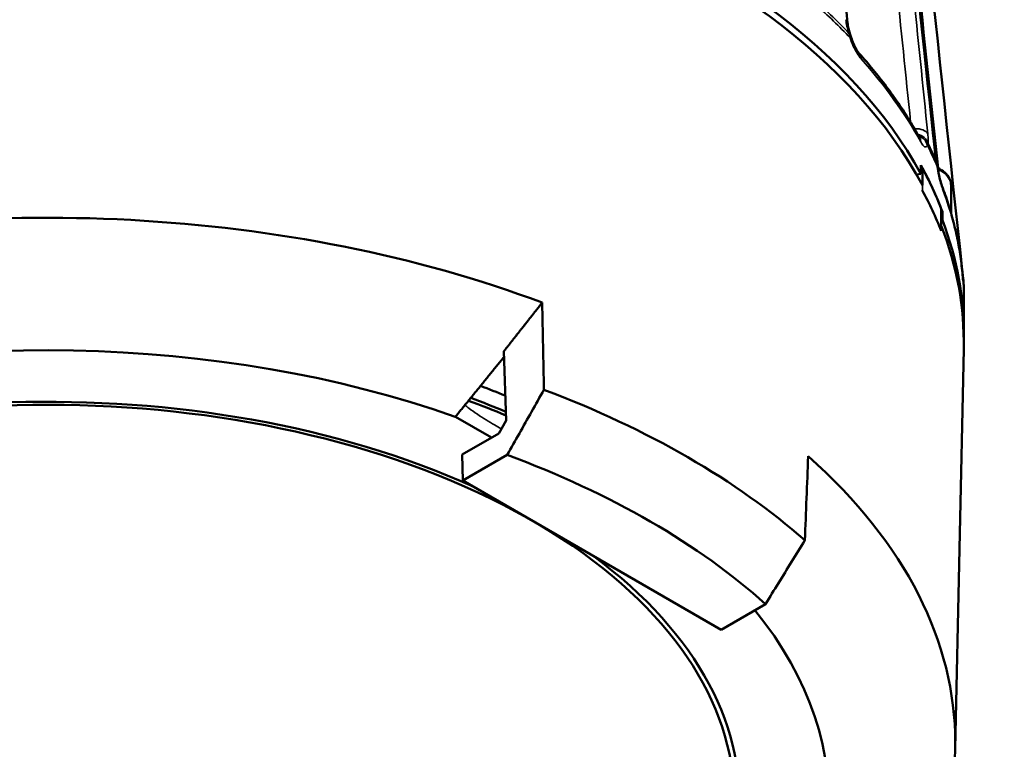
# Model space of a CAD drawing. Header units: millimetres. Extents: x 40 to 2195, y 40 to 1687.
# Tile 136 of 185: x 1540 to 1635, y 222 to 292. Entities that reach past the tile are written whole.
import ezdxf

# ---------------------------------------------------------------- set-up
doc = ezdxf.new("R2010")
doc.units = ezdxf.units.MM
doc.header["$LTSCALE"] = 8
doc.layers.add('Visible (ISO)', color=7, linetype='Continuous', lineweight=50)
doc.layers.add('Visible Narrow (ISO)', color=7, linetype='Continuous', lineweight=35)

msp = doc.modelspace()

# ---------------------------------------------------------------- linework, layer by layer
at = {"layer": 'Visible (ISO)'}
for p, q in [((1626.89, 276.76), (1626.89, 277.576)), ((1626.89, 277.278), (1627.04, 277.301)), ((1627.04, 275.668), (1627.04, 277.301)), ((1628.478, 277.329), (1628.478, 277.329)), ((1626.89, 276.76), (1626.466, 276.694)), ((1629.793, 275.643), (1629.793, 272.962)), ((1628.851, 271.764), (1628.851, 273.397)), ((1628.851, 273.098), (1628.96, 273.115)), ((1628.96, 272.298), (1628.96, 273.115)), ((1628.118, 272.985), (1628.128, 272.986)), ((1628.454, 272.22), (1628.464, 272.222)), ((1628.851, 272.282), (1628.96, 272.298)), ((1631.011, 261.393), (1631.011, 265.298)), ((1630.184, 221.579), (1631.005, 259.949)), ((1586.894, 259.736), (1587.092, 253.09)), ((1582.228, 253.436), (1585.693, 251.436)), ((1587.092, 253.09), (1586.41, 251.85)), ((1586.41, 251.85), (1582.877, 249.808)), ((1582.877, 249.808), (1582.951, 247.315)), ((1587.206, 249.776), (1582.951, 247.315)), ((1582.951, 247.315), (1607.723, 233.013)), ((1607.723, 233.013), (1611.985, 235.47))]:
    msp.add_line(p, q, dxfattribs=at)
for centre, major_axis, ratio, start_param, end_param in [((1543.011, 260.576), (88, 0), 0.57735, 0.301583, 3.153936), ((1543.011, 261.393), (-88, 0), 0.57735, 3.448862, 6.291221), ((1543.011, 262.209), (88, 0), 0.57735, 0.216329, 0.30727), ((1543.011, 262.209), (88, 0), 0.57735, 0.222016, 0.301583), ((1543.011, 222.2), (-87.18, 0), 0.57735, 4.135527, 5.103788), ((1543.011, 260.087), (87.99, 0), 0.57735, 0.222011, 0.301587), ((1543.011, 261.393), (88, 0), 0.57735, 6.27515, 6.499514), ((1543.011, 260.576), (88, 0), 0.57735, 6.270842, 6.505201), ((1629.684, 266.461), (1.284, 0.203), 0.905613, 6.282959, 6.282972), ((1543.011, 216.486), (-75.057, 0), 0.57735, 4.162646, 5.193335), ((1543.011, 216.486), (-66, 0), 0.57735, 5.793366, 11.761763), ((1543.011, 216.486), (66.5, 0), 0.57735, 0.908103, 2.337129), ((1543.011, 219.343), (-76.5, 0), 0.57735, 4.099429, 4.136965), ((1543.011, 214.036), (87.005, 0), 0.57735, 0.580539, 0.990257), ((1543.011, 218.527), (-75.5, 0), 0.57735, 4.089335, 4.143205), ((1543.011, 218.527), (75, 0), 0.57735, 0.942767, 1.000746), ((1543.011, 209.954), (81.918, 0), 0.57735, 0.569846, 1.00095), ((1543.011, 222.2), (87.18, 0), 0.57735, 5.706032, 6.860047), ((1543.011, 216.486), (66.5, 0), 0.57735, 2.650151, 6.945879), ((1543.011, 216.486), (75.057, 0), 0.57735, 5.733442, 6.721659)]:
    msp.add_ellipse(centre, major_axis=major_axis, ratio=ratio, start_param=start_param, end_param=end_param, dxfattribs=at)
for points in [[(1624.016, 331.373), (1626.299, 310.083), (1628.581, 288.794), (1630.862, 267.504)], [(1622.8, 329.872), (1624.607, 312.945), (1626.414, 296.018), (1628.22, 279.091)], [(1616.376, 326), (1617.537, 314.402), (1618.699, 302.803), (1619.86, 291.204)], [(1620.087, 290.205), (1620.129, 290.077), (1620.169, 289.948), (1620.209, 289.818)], [(1628.409, 277.894), (1628.438, 277.748), (1628.463, 277.6), (1628.485, 277.451)], [(1630.967, 266.664), (1630.981, 266.58), (1630.989, 266.494), (1630.992, 266.407)], [(1590.731, 256.038), (1590.674, 258.822), (1590.616, 261.605), (1590.559, 264.388)], [(1587.206, 249.776), (1587.591, 250.459), (1588.366, 251.835), (1589.541, 253.922), (1590.333, 255.33), (1590.731, 256.038)], [(1616.083, 249.652), (1615.976, 246.964), (1615.869, 244.275), (1615.762, 241.587)], [(1615.762, 241.587), (1615.335, 240.895), (1614.487, 239.52), (1613.228, 237.481), (1612.397, 236.138), (1611.985, 235.47)]]:
    msp.add_open_spline(points, degree=3, dxfattribs=at)
for points, knots in [([(1619.86, 291.204), (1619.872, 291.09), (1619.892, 290.956), (1619.954, 290.662), (1619.996, 290.498), (1620.059, 290.29), (1620.073, 290.248), (1620.086, 290.206)], [0, 0, 0, 0, 0.0512267, 0.0512267, 0.1053736, 0.1053736, 0.1189839, 0.1189839, 0.1189839, 0.1189839]), ([(1620.209, 289.818), (1620.271, 289.619), (1620.344, 289.42), (1620.501, 289.054), (1620.586, 288.882), (1620.751, 288.594), (1620.833, 288.471), (1620.93, 288.346), (1620.955, 288.315), (1620.978, 288.29)], [0, 0, 0, 0, 0.0625171, 0.0625171, 0.1243461, 0.1243461, 0.183642, 0.183642, 0.2073591, 0.2073591, 0.2073591, 0.2073591]), ([(1620.981, 288.286), (1621.443, 287.771), (1621.89, 287.251), (1622.755, 286.2), (1623.173, 285.669), (1623.978, 284.598), (1624.365, 284.059), (1625.108, 282.971), (1625.464, 282.424), (1626.144, 281.321), (1626.468, 280.765), (1626.775, 280.206)], [0.3078783, 0.3078783, 0.3078783, 0.3078783, 0.3417605, 0.3417605, 0.3757195, 0.3757195, 0.4096786, 0.4096786, 0.4436377, 0.4436377, 0.4775968, 0.4775968, 0.4775968, 0.4775968]), ([(1626.775, 280.207), (1626.806, 280.151), (1626.83, 280.116), (1626.834, 280.111), (1626.834, 280.11), (1626.834, 280.11)], [0, 0, 0, 0, 0.0454172, 0.0454172, 0.04908086, 0.04908086, 0.04908086, 0.04908086]), ([(1628.22, 279.091), (1628.239, 278.914), (1628.266, 278.713), (1628.331, 278.308), (1628.368, 278.102), (1628.409, 277.896)], [0, 0, 0, 0, 0.0693448, 0.0693448, 0.1330396, 0.1330396, 0.1330396, 0.1330396]), ([(1628.485, 277.451), (1628.522, 277.201), (1628.566, 276.95), (1628.661, 276.488), (1628.712, 276.27), (1628.811, 275.902), (1628.861, 275.743), (1628.907, 275.617), (1628.911, 275.605), (1628.916, 275.594)], [0, 0, 0, 0, 0.0759005, 0.0759005, 0.1508256, 0.1508256, 0.2232513, 0.2232513, 0.231454, 0.231454, 0.231454, 0.231454]), ([(1629.793, 275.643), (1629.793, 275.86), (1629.74, 276.077), (1629.536, 276.493), (1629.379, 276.692), (1628.991, 277.039), (1628.762, 277.189), (1628.506, 277.316)], [2.3561945, 2.3561945, 2.3561945, 2.3561945, 2.6313649, 2.6313649, 2.9285724, 2.9285724, 3.2193161, 3.2193161, 3.2193161, 3.2193161]), ([(1628.918, 275.588), (1629.135, 275.015), (1629.336, 274.439), (1629.705, 273.281), (1629.873, 272.698), (1630.174, 271.53), (1630.308, 270.944), (1630.541, 269.77), (1630.64, 269.181), (1630.804, 268.001), (1630.868, 267.411), (1630.915, 266.819)], [0.5697137, 0.5697137, 0.5697137, 0.5697137, 0.6035599, 0.6035599, 0.6375189, 0.6375189, 0.671478, 0.671478, 0.7054371, 0.7054371, 0.7393962, 0.7393962, 0.7393962, 0.7393962]), ([(1630.862, 267.504), (1630.887, 267.272), (1630.912, 267.065), (1630.945, 266.814), (1630.956, 266.737), (1630.965, 266.677)], [0, 0, 0, 0, 0.0872263, 0.0872263, 0.1361406, 0.1361406, 0.1361406, 0.1361406]), ([(1630.915, 266.82), (1630.928, 266.666), (1630.939, 266.543), (1630.948, 266.465), (1630.95, 266.452), (1630.95, 266.452)], [0, 0, 0, 0, 0.0823484, 0.0823484, 0.1092396, 0.1092396, 0.1092396, 0.1092396]), ([(1630.992, 266.407), (1630.995, 266.333), (1630.997, 266.259), (1631.001, 266.111), (1631.003, 266.037), (1631.006, 265.89), (1631.007, 265.816), (1631.009, 265.668), (1631.01, 265.594), (1631.011, 265.446), (1631.011, 265.372), (1631.011, 265.298)], [0.76579445, 0.76579445, 0.76579445, 0.76579445, 0.7697152, 0.7697152, 0.77363594, 0.77363594, 0.77755668, 0.77755668, 0.78147742, 0.78147742, 0.78539816, 0.78539816, 0.78539816, 0.78539816])]:
    msp.add_open_spline(points, degree=3, knots=knots, dxfattribs=at)
for points, weights in [([(1586.894, 259.736), (1588.67, 261.989), (1590.559, 264.388)], [1.00688906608, 1.00492658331, 1.00197876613]), ([(1582.227, 253.436), (1584.472, 256.189), (1586.911, 259.184)], [1.0013341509, 1.00343223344, 1.00373558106])]:
    msp.add_rational_spline(points, weights, degree=2, dxfattribs=at)
at = {"layer": 'Visible Narrow (ISO)'}
for p, q in [((1627.034, 275.177), (1627.04, 275.668)), ((1628.851, 271.764), (1628.846, 271.273))]:
    msp.add_line(p, q, dxfattribs=at)
for centre, major_axis, ratio, start_param, end_param in [((1543.011, 265.652), (87.981, 0), 0.57735, 0.505602, 0.575952), ((1543.011, 265.298), (-88, 0), 0.57735, 3.644712, 3.717599), ((1618.567, 291.074), (1.294, 0.13), 0.604378, 0.000212, 0.450549), ((1618.851, 289.8), (1.236, 0.404), 0.174599, 6.283169, 6.639918), ((1618.968, 289.433), (1.242, 0.385), 0.017209, 0.00001, 0.404699), ((1620.01, 287.422), (0.968, 0.868), 0.725132, 5.706783, 6.282926), ((1543.011, 264.414), (88, 0), 0.57735, 0.307801, 0.477597), ((1626.313, 280.277), (1.293, 0.132), 0.600322, 0.215735, 1.525582), ((1626.326, 279.382), (1.285, -0.198), 0.905791, 0.424423, 1.500326), ((1626.28, 279.241), (1.134, -0.636), 0.93699, 0.708881, 1.745832), ((1625.637, 279.579), (1.139, 0.627), 0.778123, 5.878401, 6.283194), ((1543.011, 265.652), (87.981, 0), 0.57735, 0.243803, 0.279796), ((1543.011, 265.298), (88, 0), 0.57735, 0.24132, 0.282278), ((1626.928, 278.953), (1.293, 0.138), 0.586609, 0.000345, 0.18582), ((1627.134, 277.641), (1.275, 0.253), 0.120942, 6.283158, 6.431023), ((1627.199, 277.261), (1.286, 0.191), 0.03034, 6.086702, 6.283186), ((1626.293, 275.643), (3.5, 0), 0.57735, 0.889432, 0.889463), ((1626.293, 275.643), (3.5, 0), 0.57735, 0, 0.879269), ((1627.7, 275.132), (1.215, 0.461), 0.797559, 5.989143, 6.28287), ((1543.011, 264.414), (88, 0), 0.57735, 0.046002, 0.215797), ((1626.293, 272.867), (3.5, 0), 0.57735, 0.056698, 0.28143), ((1629.57, 267.366), (1.293, 0.139), 0.582256, 0.000398, 0.117555), ((1629.683, 266.461), (1.284, 0.203), 0.905613, 6.28293, 6.469425), ((1629.62, 266.716), (1.296, 0.103), 0.815633, 6.218253, 6.283195), ((1629.693, 266.323), (1.299, -0.056), 0.956705, 0.378389, 0.378442), ((1629.693, 266.323), (1.299, -0.056), 0.956705, 0.057459, 0.369418), ((1543.011, 265.298), (88, 0), 0.57735, 0, 0.020476)]:
    msp.add_ellipse(centre, major_axis=major_axis, ratio=ratio, start_param=start_param, end_param=end_param, dxfattribs=at)
for points, knots in [([(1622.778, 329.852), (1623.581, 322.341), (1624.387, 314.791), (1625.197, 307.2), (1626.186, 297.937), (1627.181, 288.613), (1628.183, 279.228)], [0.3934863, 0.3934863, 0.3934863, 0.3934863, 0.6666667, 0.6666667, 0.6666667, 1, 1, 1, 1]), ([(1628.589, 277.273), (1627.91, 283.611), (1627.234, 289.92), (1626.561, 296.202), (1626.455, 297.182), (1626.35, 298.162), (1626.245, 299.141), (1625.355, 307.447), (1624.47, 315.703), (1623.59, 323.913), (1623.372, 325.945), (1623.154, 327.974), (1622.937, 330)], [0.1081338, 0.1081338, 0.1081338, 0.1081338, 0.3333333, 0.3333333, 0.3333333, 0.3684919, 0.3684919, 0.3684919, 0.6666667, 0.6666667, 0.6666667, 0.7404757, 0.7404757, 0.7404757, 0.7404757]), ([(1627.559, 280.572), (1626.611, 289.842), (1625.668, 299.052), (1624.732, 308.202), (1623.997, 315.387), (1623.265, 322.534), (1622.537, 329.645)], [0, 0, 0, 0, 0.3333333, 0.3333333, 0.3333333, 0.5950618, 0.5950618, 0.5950618, 0.5950618]), ([(1625.905, 281.706), (1624.981, 290.742), (1624.061, 299.722), (1623.148, 308.643), (1623.045, 309.655), (1622.941, 310.665), (1622.838, 311.675), (1622.253, 317.381), (1621.672, 323.064), (1621.092, 328.724)], [0.0083369, 0.0083369, 0.0083369, 0.0083369, 0.3333333, 0.3333333, 0.3333333, 0.3701783, 0.3701783, 0.3701783, 0.5783359, 0.5783359, 0.5783359, 0.5783359]), ([(1619.697, 291.531), (1619.717, 291.333), (1619.787, 290.921), (1619.91, 290.482), (1619.984, 290.255)], [0, 0, 0, 0, 0.5, 0.9999204, 0.9999204, 0.9999204, 0.9999204]), ([(1619.984, 290.254), (1620.006, 290.179), (1620.026, 290.104), (1620.047, 290.027), (1620.06, 289.977), (1620.073, 289.927), (1620.086, 289.877), (1620.093, 289.85), (1620.1, 289.822), (1620.107, 289.795)], [0, 0, 0, 0, 0.5, 0.5, 0.5, 0.825099, 0.825099, 0.825099, 1, 1, 1, 1]), ([(1620.107, 289.795), (1620.193, 289.517), (1620.391, 288.996), (1620.764, 288.282), (1621.027, 287.921), (1621.164, 287.767)], [0, 0, 0, 0, 0.3333333, 0.6666667, 1, 1, 1, 1]), ([(1627.529, 279.45), (1627.54, 279.484), (1627.549, 279.521), (1627.556, 279.559), (1627.563, 279.598), (1627.568, 279.638), (1627.571, 279.68)], [0.0001052, 0.0001052, 0.0001052, 0.0001052, 0.5, 0.5, 0.5, 1, 1, 1, 1]), ([(1627.571, 279.68), (1627.587, 279.781), (1627.601, 280.031), (1627.58, 280.375), (1627.559, 280.572)], [0.0001823, 0.0001823, 0.0001823, 0.0001823, 0.5, 1, 1, 1, 1]), ([(1628.183, 279.228), (1628.204, 279.028), (1628.262, 278.605), (1628.343, 278.151), (1628.39, 277.914)], [0, 0, 0, 0, 0.5, 0.9998184, 0.9998184, 0.9998184, 0.9998184]), ([(1628.391, 277.914), (1628.405, 277.836), (1628.417, 277.758), (1628.429, 277.679), (1628.437, 277.628), (1628.444, 277.576), (1628.451, 277.524), (1628.454, 277.496), (1628.458, 277.468), (1628.461, 277.44)], [0, 0, 0, 0, 0.5, 0.5, 0.5, 0.825514, 0.825514, 0.825514, 1, 1, 1, 1]), ([(1628.461, 277.44), (1628.504, 277.152), (1628.602, 276.609), (1628.782, 275.852), (1628.906, 275.462), (1628.97, 275.293)], [0, 0, 0, 0, 0.3333333, 0.6666667, 1, 1, 1, 1]), ([(1586.647, 252.282), (1586.42, 252.407), (1586.197, 252.532), (1585.468, 252.954), (1584.903, 253.296), (1584.067, 253.863), (1583.79, 254.06), (1583.397, 254.366), (1583.273, 254.466), (1583.152, 254.57)], [1.0582637, 1.0582637, 1.0582637, 1.0582637, 1.1492994, 1.1492994, 1.3677362, 1.3677362, 1.4769547, 1.4769547, 1.5284815, 1.5284815, 1.5284815, 1.5284815])]:
    msp.add_open_spline(points, degree=3, knots=knots, dxfattribs=at)
for points in [[(1626.875, 279.807), (1626.966, 279.642), (1627.134, 279.402), (1627.363, 279.278), (1627.478, 279.363), (1627.529, 279.45)], [(1630.918, 266.75), (1630.932, 266.578), (1630.955, 266.323), (1630.98, 266.18), (1630.989, 266.256), (1630.993, 266.338)], [(1630.993, 266.339), (1630.993, 266.36), (1630.993, 266.383), (1630.992, 266.407)]]:
    msp.add_open_spline(points, degree=3, dxfattribs=at)

doc.saveas('drawing.dxf')
